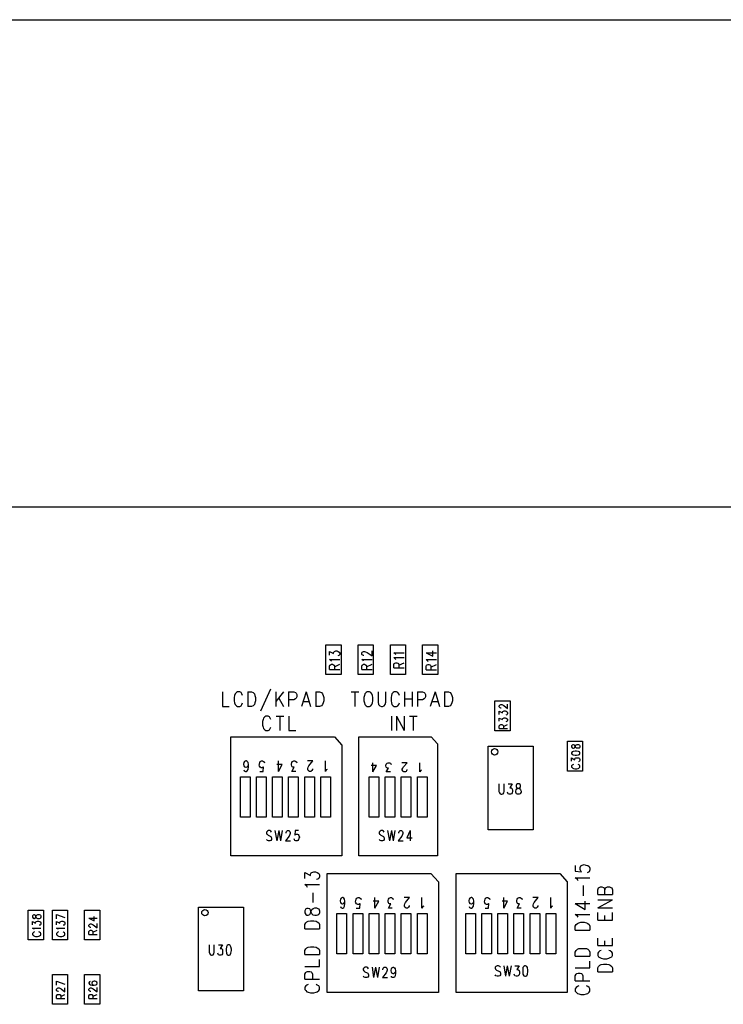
# Model space of a CAD drawing. Extents: x 11.9 to 28.1, y 10.8 to 21.2.
# Tile 11 of 23: x 16.7 to 18.9, y 18.1 to 21.2. Entities that reach past the tile are written whole.
import ezdxf

# ---------------------------------------------------------------- set-up
doc = ezdxf.new("R2010")
doc.units = 0
doc.header["$MEASUREMENT"] = 0
doc.layers.add('LAYNR1', color=2, linetype='Continuous')

msp = doc.modelspace()

# ---------------------------------------------------------------- linework, layer by layer
at = {"layer": 'LAYNR1', "color": 7}
for points in [[(11.882, 21.199), (28.082, 21.199)], [(14.572, 19.685), (24.922, 19.685)], [(17.709, 19.223), (17.709, 19.235), (17.721, 19.229)], [(17.721, 19.229), (17.721, 19.232), (17.723, 19.234), (17.724, 19.235), (17.729, 19.237), (17.732, 19.237), (17.736, 19.235), (17.739, 19.233), (17.741, 19.23), (17.741, 19.226), (17.739, 19.223), (17.738, 19.222), (17.735, 19.221)], [(17.816, 19.222), (17.815, 19.222), (17.812, 19.223), (17.81, 19.224), (17.809, 19.226), (17.809, 19.231), (17.81, 19.233), (17.812, 19.234), (17.815, 19.235), (17.818, 19.235), (17.821, 19.234), (17.826, 19.232), (17.841, 19.221), (17.841, 19.237)], [(17.915, 19.226), (17.913, 19.228), (17.909, 19.231), (17.941, 19.231)], [(18.009, 19.231), (18.03, 19.22), (18.03, 19.237)], [(18.009, 19.231), (18.041, 19.231)], [(17.715, 19.205), (17.713, 19.207), (17.709, 19.21), (17.741, 19.21)], [(17.709, 19.179), (17.709, 19.189), (17.71, 19.192), (17.712, 19.193), (17.715, 19.195), (17.718, 19.195), (17.721, 19.193), (17.723, 19.192), (17.724, 19.189), (17.724, 19.179)], [(17.724, 19.187), (17.741, 19.195)], [(17.815, 19.205), (17.813, 19.207), (17.809, 19.21), (17.841, 19.21)], [(17.809, 19.179), (17.809, 19.189), (17.81, 19.192), (17.812, 19.193), (17.815, 19.195), (17.818, 19.195), (17.821, 19.193), (17.823, 19.192), (17.824, 19.189), (17.824, 19.179)], [(17.824, 19.187), (17.841, 19.195)], [(17.915, 19.21), (17.913, 19.212), (17.909, 19.216), (17.941, 19.216)], [(17.909, 19.184), (17.909, 19.194), (17.91, 19.197)], [(17.91, 19.197), (17.912, 19.199), (17.915, 19.2), (17.918, 19.2), (17.921, 19.199), (17.923, 19.197)], [(17.923, 19.197), (17.924, 19.194), (17.924, 19.184)], [(17.924, 19.192), (17.941, 19.2)], [(18.015, 19.204), (18.013, 19.206), (18.009, 19.21), (18.041, 19.21)], [(18.009, 19.178), (18.009, 19.188), (18.01, 19.192), (18.012, 19.193), (18.015, 19.194), (18.018, 19.194), (18.021, 19.193), (18.023, 19.192), (18.024, 19.188), (18.024, 19.178)], [(18.024, 19.186), (18.041, 19.194)], [(17.709, 19.179), (17.741, 19.179)], [(17.809, 19.179), (17.841, 19.179)], [(17.909, 19.184), (17.941, 19.184)], [(18.009, 19.178), (18.041, 19.178)], [(17.376, 19.109), (17.376, 19.064)], [(17.439, 19.098), (17.437, 19.103), (17.434, 19.107), (17.43, 19.109), (17.423, 19.109), (17.42, 19.107), (17.416, 19.103), (17.414, 19.098)], [(17.455, 19.109), (17.455, 19.064)], [(17.455, 19.109), (17.467, 19.109), (17.472, 19.107), (17.476, 19.103), (17.477, 19.098)], [(17.526, 19.118), (17.495, 19.049)], [(17.542, 19.109), (17.542, 19.064)], [(17.566, 19.109), (17.542, 19.079)], [(17.582, 19.109), (17.582, 19.064)], [(17.582, 19.109), (17.598, 19.109), (17.603, 19.107), (17.605, 19.105), (17.607, 19.101), (17.607, 19.094), (17.605, 19.09), (17.603, 19.088), (17.598, 19.085), (17.582, 19.085)], [(17.636, 19.109), (17.622, 19.064)], [(17.636, 19.109), (17.65, 19.064)], [(17.666, 19.109), (17.666, 19.064)], [(17.666, 19.109), (17.678, 19.109), (17.684, 19.107), (17.687, 19.103), (17.689, 19.098)], [(17.776, 19.109), (17.8, 19.109)], [(17.788, 19.109), (17.788, 19.064)], [(17.826, 19.109), (17.823, 19.107), (17.819, 19.103), (17.818, 19.098)], [(17.842, 19.098), (17.84, 19.103), (17.837, 19.107), (17.833, 19.109), (17.826, 19.109)], [(17.86, 19.109), (17.86, 19.077), (17.861, 19.07), (17.865, 19.066), (17.87, 19.064)], [(17.874, 19.064), (17.879, 19.066), (17.882, 19.07), (17.884, 19.077), (17.884, 19.109)], [(17.926, 19.098), (17.924, 19.103), (17.921, 19.107), (17.917, 19.109), (17.91, 19.109), (17.907, 19.107), (17.903, 19.103), (17.902, 19.098)], [(17.942, 19.109), (17.942, 19.064)], [(17.966, 19.109), (17.966, 19.064)], [(17.982, 19.109), (17.982, 19.064)], [(17.982, 19.109), (17.998, 19.109), (18.003, 19.107), (18.005, 19.105), (18.007, 19.101), (18.007, 19.094), (18.005, 19.09), (18.003, 19.088), (17.998, 19.085), (17.982, 19.085)], [(18.037, 19.109), (18.022, 19.064)], [(18.037, 19.109), (18.051, 19.064)], [(18.066, 19.109), (18.066, 19.064)], [(18.066, 19.109), (18.079, 19.109), (18.084, 19.107), (18.087, 19.103), (18.089, 19.098)], [(17.414, 19.098), (17.413, 19.092), (17.413, 19.081)], [(17.413, 19.081), (17.414, 19.075), (17.416, 19.07), (17.42, 19.066), (17.423, 19.064)], [(17.43, 19.064), (17.434, 19.066), (17.437, 19.07), (17.439, 19.075)], [(17.479, 19.081), (17.477, 19.075), (17.476, 19.07), (17.472, 19.066), (17.467, 19.064)], [(17.477, 19.098), (17.479, 19.092), (17.479, 19.081)], [(17.551, 19.09), (17.566, 19.064)], [(17.628, 19.079), (17.645, 19.079)], [(17.691, 19.081), (17.689, 19.075), (17.687, 19.07), (17.684, 19.066), (17.678, 19.064)], [(17.689, 19.098), (17.691, 19.092), (17.691, 19.081)], [(17.818, 19.098), (17.816, 19.092), (17.816, 19.081)], [(17.816, 19.081), (17.818, 19.075), (17.819, 19.07), (17.823, 19.066), (17.826, 19.064)], [(17.833, 19.064), (17.837, 19.066), (17.84, 19.07), (17.842, 19.075), (17.844, 19.081)], [(17.844, 19.081), (17.844, 19.092), (17.842, 19.098)], [(17.902, 19.098), (17.9, 19.092), (17.9, 19.081)], [(17.9, 19.081), (17.902, 19.075), (17.903, 19.07), (17.907, 19.066), (17.91, 19.064)], [(17.917, 19.064), (17.921, 19.066), (17.924, 19.07), (17.926, 19.075)], [(17.942, 19.088), (17.966, 19.088)], [(18.028, 19.079), (18.045, 19.079)], [(18.091, 19.081), (18.089, 19.075), (18.087, 19.07), (18.084, 19.066), (18.079, 19.064)], [(18.089, 19.098), (18.091, 19.092), (18.091, 19.081)], [(18.244, 19.07), (18.246, 19.069), (18.25, 19.067), (18.262, 19.058), (18.262, 19.071)], [(17.376, 19.064), (17.397, 19.064)], [(17.423, 19.064), (17.43, 19.064)], [(17.467, 19.064), (17.455, 19.064)], [(17.678, 19.064), (17.666, 19.064)], [(17.826, 19.064), (17.833, 19.064)], [(17.87, 19.064), (17.874, 19.064)], [(17.91, 19.064), (17.917, 19.064)], [(18.079, 19.064), (18.066, 19.064)], [(18.239, 19.06), (18.238, 19.061), (18.236, 19.063), (18.236, 19.066), (18.238, 19.068), (18.239, 19.069), (18.241, 19.07)], [(18.236, 19.039), (18.236, 19.049), (18.246, 19.044), (18.246, 19.046), (18.247, 19.048), (18.249, 19.049), (18.252, 19.05)], [(18.242, 19.059), (18.241, 19.059), (18.239, 19.06)], [(18.241, 19.07), (18.244, 19.07)], [(18.252, 19.05), (18.255, 19.05)], [(18.255, 19.05), (18.258, 19.049), (18.261, 19.047), (18.262, 19.044), (18.262, 19.042), (18.261, 19.039), (18.26, 19.038), (18.257, 19.037)], [(17.503, 19.023), (17.501, 19.017), (17.501, 19.006)], [(17.527, 19.023), (17.525, 19.028), (17.522, 19.032), (17.518, 19.034), (17.511, 19.034), (17.508, 19.032), (17.504, 19.028), (17.503, 19.023)], [(17.543, 19.034), (17.567, 19.034)], [(17.555, 19.034), (17.555, 18.989)], [(17.583, 19.034), (17.583, 18.989)], [(17.901, 19.034), (17.901, 18.989)], [(17.917, 19.034), (17.917, 18.989)], [(17.917, 19.034), (17.941, 18.989)], [(17.941, 19.034), (17.941, 18.989)], [(17.957, 19.034), (17.981, 19.034)], [(17.969, 19.034), (17.969, 18.989)], [(18.236, 19.018), (18.236, 19.028), (18.246, 19.023), (18.246, 19.025), (18.247, 19.027), (18.249, 19.028), (18.252, 19.029), (18.255, 19.029), (18.258, 19.028), (18.261, 19.026), (18.262, 19.024), (18.262, 19.021), (18.261, 19.018), (18.26, 19.017), (18.257, 19.016)], [(17.501, 19.006), (17.503, 19), (17.504, 18.995), (17.508, 18.991), (17.511, 18.989)], [(17.511, 18.989), (17.518, 18.989)], [(17.518, 18.989), (17.522, 18.991), (17.525, 18.995), (17.527, 19)], [(17.583, 18.989), (17.604, 18.989)], [(18.236, 18.995), (18.236, 19.004), (18.238, 19.006), (18.239, 19.007), (18.241, 19.008), (18.244, 19.008), (18.246, 19.007), (18.247, 19.006), (18.249, 19.004), (18.249, 18.995)], [(18.236, 18.995), (18.262, 18.995)], [(18.249, 19.002), (18.262, 19.008)], [(17.402, 18.6), (17.402, 18.97)], [(17.402, 18.97), (17.724, 18.97)], [(17.724, 18.97), (17.747, 18.944)], [(17.8, 18.6), (17.8, 18.97)], [(17.8, 18.97), (18.025, 18.97)], [(18.025, 18.97), (18.044, 18.948)], [(18.044, 18.948), (18.044, 18.6)], [(17.747, 18.944), (17.747, 18.6)], [(18.202, 18.94), (18.342, 18.94)], [(18.202, 18.68), (18.202, 18.94)], [(18.342, 18.94), (18.342, 18.68)], [(18.487, 18.92), (18.486, 18.923), (18.482, 18.924), (18.476, 18.925), (18.472, 18.925), (18.466, 18.924), (18.463, 18.923), (18.461, 18.92)], [(18.461, 18.918), (18.463, 18.915), (18.466, 18.914), (18.472, 18.913), (18.476, 18.913), (18.482, 18.914), (18.486, 18.915), (18.487, 18.918), (18.487, 18.92)], [(18.461, 18.92), (18.461, 18.918)], [(17.449, 18.895), (17.445, 18.893), (17.443, 18.89), (17.442, 18.885), (17.442, 18.884), (17.443, 18.879), (17.445, 18.876)], [(17.45, 18.895), (17.449, 18.895)], [(17.457, 18.876), (17.457, 18.884), (17.456, 18.89), (17.453, 18.893), (17.45, 18.895)], [(17.49, 18.882), (17.491, 18.885), (17.492, 18.89), (17.494, 18.893), (17.498, 18.895)], [(17.498, 18.895), (17.501, 18.895)], [(17.501, 18.895), (17.504, 18.893), (17.506, 18.892), (17.507, 18.889)], [(17.55, 18.862), (17.55, 18.895)], [(17.591, 18.882), (17.591, 18.885), (17.592, 18.89), (17.594, 18.893), (17.598, 18.895)], [(17.598, 18.895), (17.601, 18.895)], [(17.601, 18.895), (17.604, 18.893), (17.606, 18.892), (17.607, 18.889)], [(17.657, 18.895), (17.641, 18.895)], [(17.644, 18.864), (17.643, 18.865), (17.642, 18.868), (17.642, 18.871), (17.643, 18.875), (17.645, 18.879), (17.657, 18.895)], [(17.702, 18.868), (17.699, 18.867), (17.696, 18.862), (17.696, 18.895)], [(17.844, 18.861), (17.844, 18.889)], [(17.884, 18.879), (17.884, 18.881), (17.885, 18.885), (17.888, 18.888), (17.891, 18.889)], [(17.891, 18.889), (17.895, 18.889)], [(17.895, 18.889), (17.898, 18.888), (17.899, 18.887), (17.9, 18.884)], [(17.95, 18.889), (17.934, 18.889)], [(17.949, 18.868), (17.949, 18.867), (17.948, 18.864), (17.947, 18.862), (17.945, 18.861), (17.94, 18.861), (17.938, 18.862), (17.937, 18.864), (17.935, 18.867), (17.935, 18.869), (17.937, 18.872), (17.939, 18.876), (17.95, 18.889)], [(17.995, 18.867), (17.993, 18.865), (17.99, 18.861), (17.99, 18.889)], [(18.461, 18.894), (18.461, 18.904), (18.471, 18.898), (18.471, 18.901), (18.472, 18.903), (18.474, 18.904), (18.477, 18.904), (18.48, 18.904), (18.483, 18.904), (18.486, 18.902), (18.487, 18.899), (18.487, 18.896), (18.486, 18.894), (18.485, 18.893), (18.482, 18.892)], [(17.443, 18.867), (17.444, 18.864)], [(17.444, 18.864), (17.448, 18.862), (17.45, 18.862), (17.453, 18.864)], [(17.445, 18.876), (17.449, 18.875), (17.45, 18.875), (17.453, 18.876)], [(17.453, 18.876), (17.456, 18.879), (17.457, 18.884)], [(17.453, 18.864), (17.456, 18.868), (17.457, 18.876)], [(17.504, 18.876), (17.503, 18.875), (17.5, 18.873), (17.497, 18.873), (17.493, 18.875), (17.491, 18.878), (17.49, 18.882)], [(17.492, 18.862), (17.503, 18.862), (17.504, 18.876)], [(17.55, 18.862), (17.562, 18.884), (17.545, 18.884)], [(17.593, 18.876), (17.592, 18.878), (17.591, 18.882)], [(17.604, 18.862), (17.592, 18.862), (17.599, 18.875), (17.595, 18.875), (17.593, 18.876)], [(17.653, 18.864), (17.651, 18.862), (17.647, 18.862), (17.644, 18.864)], [(17.656, 18.87), (17.656, 18.868), (17.654, 18.865), (17.653, 18.864)], [(17.844, 18.861), (17.855, 18.88), (17.838, 18.88)], [(17.898, 18.861), (17.885, 18.861), (17.892, 18.872), (17.889, 18.872), (17.887, 18.873), (17.885, 18.875), (17.884, 18.879)], [(18.467, 18.884), (18.465, 18.883), (18.463, 18.881), (18.461, 18.879), (18.461, 18.875), (18.463, 18.874), (18.465, 18.872), (18.467, 18.871), (18.471, 18.87)], [(18.471, 18.87), (18.477, 18.87)], [(18.477, 18.87), (18.481, 18.871), (18.483, 18.872), (18.486, 18.874), (18.487, 18.875), (18.487, 18.879), (18.486, 18.881), (18.483, 18.883), (18.481, 18.884)], [(17.432, 18.72), (17.432, 18.845)], [(17.432, 18.845), (17.462, 18.845)], [(17.462, 18.845), (17.462, 18.72)], [(17.482, 18.72), (17.482, 18.845)], [(17.482, 18.845), (17.512, 18.845)], [(17.512, 18.845), (17.512, 18.72)], [(17.532, 18.72), (17.532, 18.845)], [(17.532, 18.845), (17.562, 18.845)], [(17.562, 18.845), (17.562, 18.72)], [(17.582, 18.72), (17.582, 18.845)], [(17.582, 18.845), (17.612, 18.845)], [(17.612, 18.845), (17.612, 18.72)], [(17.632, 18.72), (17.632, 18.845)], [(17.632, 18.845), (17.662, 18.845)], [(17.662, 18.845), (17.662, 18.72)], [(17.682, 18.72), (17.682, 18.845)], [(17.682, 18.845), (17.712, 18.845)], [(17.712, 18.845), (17.712, 18.72)], [(17.832, 18.72), (17.832, 18.845)], [(17.832, 18.845), (17.862, 18.845)], [(17.862, 18.845), (17.862, 18.72)], [(17.882, 18.72), (17.882, 18.845)], [(17.882, 18.845), (17.912, 18.845)], [(17.912, 18.845), (17.912, 18.72)], [(17.932, 18.72), (17.932, 18.845)], [(17.932, 18.845), (17.962, 18.845)], [(17.962, 18.845), (17.962, 18.72)], [(17.982, 18.72), (17.982, 18.845)], [(17.982, 18.845), (18.012, 18.845)], [(18.012, 18.845), (18.012, 18.72)], [(18.235, 18.823), (18.235, 18.8), (18.237, 18.795), (18.239, 18.792), (18.242, 18.791), (18.244, 18.791), (18.248, 18.792), (18.25, 18.795), (18.251, 18.8), (18.251, 18.823)], [(18.264, 18.823), (18.276, 18.823), (18.269, 18.811), (18.273, 18.811), (18.275, 18.809), (18.276, 18.808), (18.277, 18.803), (18.277, 18.8), (18.276, 18.795), (18.274, 18.792), (18.271, 18.791), (18.267, 18.791), (18.264, 18.792), (18.263, 18.794), (18.262, 18.797)], [(17.462, 18.72), (17.432, 18.72)], [(17.512, 18.72), (17.482, 18.72)], [(17.562, 18.72), (17.532, 18.72)], [(17.612, 18.72), (17.582, 18.72)], [(17.662, 18.72), (17.632, 18.72)], [(17.712, 18.72), (17.682, 18.72)], [(17.862, 18.72), (17.832, 18.72)], [(17.912, 18.72), (17.882, 18.72)], [(17.962, 18.72), (17.932, 18.72)], [(18.012, 18.72), (17.982, 18.72)], [(17.529, 18.673), (17.527, 18.676), (17.524, 18.678), (17.519, 18.678), (17.516, 18.676), (17.513, 18.673), (17.513, 18.67), (17.514, 18.667), (17.516, 18.666), (17.518, 18.664), (17.525, 18.661), (17.527, 18.66), (17.528, 18.658), (17.529, 18.655), (17.529, 18.65), (17.527, 18.647), (17.524, 18.646), (17.519, 18.646), (17.516, 18.647), (17.513, 18.65)], [(17.539, 18.678), (17.545, 18.646)], [(17.551, 18.678), (17.545, 18.646)], [(17.551, 18.678), (17.557, 18.646)], [(17.562, 18.678), (17.557, 18.646)], [(17.574, 18.67), (17.574, 18.672), (17.575, 18.675), (17.576, 18.676), (17.578, 18.678), (17.583, 18.678), (17.585, 18.676), (17.586, 18.675), (17.587, 18.672), (17.587, 18.669), (17.586, 18.666), (17.584, 18.661), (17.572, 18.646), (17.588, 18.646)], [(17.613, 18.678), (17.602, 18.678), (17.601, 18.664), (17.602, 18.666), (17.605, 18.667), (17.609, 18.667), (17.612, 18.666), (17.614, 18.663), (17.616, 18.658), (17.614, 18.655), (17.613, 18.65), (17.611, 18.647), (17.608, 18.646), (17.604, 18.646), (17.601, 18.647), (17.6, 18.649), (17.599, 18.652)], [(17.879, 18.673), (17.877, 18.676), (17.874, 18.678), (17.869, 18.678), (17.866, 18.676), (17.863, 18.673), (17.863, 18.67), (17.864, 18.667), (17.866, 18.666), (17.868, 18.664), (17.875, 18.661), (17.877, 18.66), (17.878, 18.658), (17.879, 18.655), (17.879, 18.65), (17.877, 18.647), (17.874, 18.646), (17.869, 18.646), (17.866, 18.647), (17.863, 18.65)], [(17.889, 18.678), (17.895, 18.646)], [(17.901, 18.678), (17.895, 18.646)], [(17.901, 18.678), (17.907, 18.646)], [(17.912, 18.678), (17.907, 18.646)], [(17.924, 18.67), (17.924, 18.672), (17.925, 18.675), (17.926, 18.676), (17.928, 18.678), (17.933, 18.678), (17.935, 18.676), (17.936, 18.675), (17.937, 18.672), (17.937, 18.669), (17.936, 18.666), (17.934, 18.661), (17.922, 18.646), (17.938, 18.646)], [(17.96, 18.678), (17.949, 18.656), (17.966, 18.656)], [(17.96, 18.678), (17.96, 18.646)], [(18.342, 18.68), (18.202, 18.68)], [(17.747, 18.6), (17.402, 18.6)], [(18.044, 18.6), (17.8, 18.6)], [(17.654, 18.548), (17.66, 18.55)], [(17.66, 18.55), (17.665, 18.55)], [(17.665, 18.55), (17.671, 18.548)], [(18.472, 18.57), (18.472, 18.552)], [(18.472, 18.552), (18.492, 18.55)], [(18.488, 18.563), (18.49, 18.568)], [(18.488, 18.557), (18.488, 18.563)], [(18.49, 18.552), (18.488, 18.557)], [(18.49, 18.568), (18.494, 18.571)], [(18.492, 18.55), (18.49, 18.552)], [(18.494, 18.571), (18.5, 18.573)], [(18.5, 18.573), (18.505, 18.571)], [(18.505, 18.571), (18.511, 18.57)], [(18.511, 18.57), (18.516, 18.566)], [(18.516, 18.55), (18.513, 18.549)], [(18.516, 18.566), (18.518, 18.561)], [(18.518, 18.556), (18.516, 18.55)], [(18.518, 18.561), (18.518, 18.556)], [(17.632, 18.529), (17.632, 18.548)], [(17.632, 18.548), (17.65, 18.538)], [(17.65, 18.543), (17.652, 18.547)], [(17.65, 18.538), (17.65, 18.543)], [(17.652, 18.547), (17.654, 18.548)], [(17.673, 18.527), (17.669, 18.526)], [(17.671, 18.548), (17.676, 18.545)], [(17.676, 18.529), (17.673, 18.527)], [(17.676, 18.545), (17.678, 18.54)], [(17.678, 18.534), (17.676, 18.529)], [(17.678, 18.54), (17.678, 18.534)], [(17.702, 18.175), (17.702, 18.545)], [(17.702, 18.545), (18.024, 18.545)], [(18.024, 18.545), (18.047, 18.519)], [(18.102, 18.175), (18.102, 18.545)], [(18.102, 18.545), (18.424, 18.545)], [(18.424, 18.545), (18.447, 18.519)], [(18.479, 18.526), (18.472, 18.531)], [(18.472, 18.531), (18.518, 18.531)], [(18.481, 18.522), (18.479, 18.526)], [(18.513, 18.549), (18.509, 18.547)], [(17.639, 18.505), (17.632, 18.51)], [(17.632, 18.51), (17.678, 18.51)], [(17.641, 18.501), (17.639, 18.505)], [(18.047, 18.519), (18.047, 18.175)], [(18.447, 18.519), (18.447, 18.175)], [(18.498, 18.475), (18.498, 18.507)], [(18.542, 18.494), (18.545, 18.5)], [(18.542, 18.479), (18.542, 18.494)], [(18.545, 18.5), (18.547, 18.501)], [(18.547, 18.501), (18.551, 18.503)], [(18.551, 18.503), (18.555, 18.503)], [(18.555, 18.503), (18.56, 18.501)], [(18.56, 18.501), (18.562, 18.5)], [(18.562, 18.5), (18.564, 18.494)], [(18.564, 18.494), (18.566, 18.5)], [(18.564, 18.479), (18.564, 18.494)], [(18.566, 18.5), (18.568, 18.501)], [(18.568, 18.501), (18.573, 18.503)], [(18.573, 18.503), (18.579, 18.503)], [(18.579, 18.503), (18.583, 18.501)], [(18.583, 18.501), (18.586, 18.5)], [(18.586, 18.5), (18.588, 18.494)], [(18.588, 18.494), (18.588, 18.479)], [(17.658, 18.454), (17.658, 18.485)], [(17.749, 18.47), (17.745, 18.468), (17.743, 18.465), (17.742, 18.461), (17.742, 18.459), (17.743, 18.454), (17.745, 18.451)], [(17.75, 18.47), (17.749, 18.47)], [(17.757, 18.451), (17.757, 18.459), (17.756, 18.465), (17.753, 18.468), (17.75, 18.47)], [(17.753, 18.451), (17.756, 18.454), (17.757, 18.459)], [(17.79, 18.457), (17.791, 18.461), (17.792, 18.465), (17.794, 18.468), (17.798, 18.47)], [(17.798, 18.47), (17.801, 18.47)], [(17.801, 18.47), (17.804, 18.468), (17.806, 18.467), (17.807, 18.464)], [(17.85, 18.437), (17.862, 18.459), (17.845, 18.459)], [(17.85, 18.437), (17.85, 18.47)], [(17.891, 18.457), (17.891, 18.461), (17.892, 18.465), (17.894, 18.468), (17.898, 18.47)], [(17.898, 18.47), (17.901, 18.47)], [(17.901, 18.47), (17.904, 18.468), (17.906, 18.467), (17.907, 18.464)], [(17.957, 18.47), (17.941, 18.47)], [(17.944, 18.439), (17.943, 18.44), (17.942, 18.443), (17.942, 18.446), (17.943, 18.45), (17.945, 18.454), (17.957, 18.47)], [(18.002, 18.443), (17.999, 18.442), (17.996, 18.437), (17.996, 18.47)], [(18.149, 18.47), (18.145, 18.468), (18.143, 18.465), (18.142, 18.461), (18.142, 18.459), (18.143, 18.454), (18.145, 18.451)], [(18.15, 18.47), (18.149, 18.47)], [(18.157, 18.451), (18.157, 18.459), (18.156, 18.465), (18.153, 18.468), (18.15, 18.47)], [(18.153, 18.451), (18.156, 18.454), (18.157, 18.459)], [(18.19, 18.457), (18.191, 18.461), (18.192, 18.465), (18.194, 18.468), (18.198, 18.47)], [(18.198, 18.47), (18.201, 18.47)], [(18.201, 18.47), (18.204, 18.468), (18.206, 18.467), (18.207, 18.464)], [(18.25, 18.437), (18.262, 18.459), (18.245, 18.459)], [(18.25, 18.437), (18.25, 18.47)], [(18.291, 18.457), (18.291, 18.461), (18.292, 18.465), (18.294, 18.468), (18.298, 18.47)], [(18.298, 18.47), (18.301, 18.47)], [(18.301, 18.47), (18.304, 18.468), (18.306, 18.467), (18.307, 18.464)], [(18.357, 18.47), (18.341, 18.47)], [(18.344, 18.439), (18.343, 18.44), (18.342, 18.443), (18.342, 18.446), (18.343, 18.45), (18.345, 18.454), (18.357, 18.47)], [(18.402, 18.443), (18.399, 18.442), (18.396, 18.437), (18.396, 18.47)], [(18.503, 18.433), (18.503, 18.459)], [(18.542, 18.479), (18.588, 18.479)], [(18.542, 18.438), (18.588, 18.463)], [(18.542, 18.463), (18.588, 18.463)], [(17.302, 18.44), (17.442, 18.44)], [(17.302, 18.18), (17.302, 18.44)], [(17.442, 18.44), (17.442, 18.18)], [(17.635, 18.435), (17.632, 18.429)], [(17.632, 18.429), (17.632, 18.422)], [(17.639, 18.436), (17.635, 18.435)], [(17.643, 18.436), (17.639, 18.436)], [(17.648, 18.435), (17.643, 18.436)], [(17.65, 18.431), (17.648, 18.435)], [(17.652, 18.424), (17.65, 18.431)], [(17.65, 18.421), (17.652, 18.428)], [(17.652, 18.428), (17.654, 18.433)], [(17.654, 18.433), (17.658, 18.436)], [(17.658, 18.436), (17.663, 18.438)], [(17.663, 18.438), (17.669, 18.438)], [(17.669, 18.438), (17.673, 18.436)], [(17.673, 18.436), (17.676, 18.435)], [(17.676, 18.435), (17.678, 18.429)], [(17.678, 18.429), (17.678, 18.422)], [(17.743, 18.442), (17.744, 18.439)], [(17.744, 18.439), (17.748, 18.437), (17.75, 18.437), (17.753, 18.439)], [(17.745, 18.451), (17.749, 18.45), (17.75, 18.45), (17.753, 18.451)], [(17.753, 18.439), (17.756, 18.443), (17.757, 18.451)], [(17.804, 18.451), (17.803, 18.45), (17.8, 18.448), (17.797, 18.448), (17.793, 18.45), (17.791, 18.453), (17.79, 18.457)], [(17.792, 18.437), (17.803, 18.437), (17.804, 18.451)], [(17.893, 18.451), (17.892, 18.453), (17.891, 18.457)], [(17.904, 18.437), (17.892, 18.437), (17.899, 18.45), (17.895, 18.45), (17.893, 18.451)], [(17.953, 18.439), (17.951, 18.437), (17.947, 18.437), (17.944, 18.439)], [(17.956, 18.445), (17.956, 18.443), (17.954, 18.44), (17.953, 18.439)], [(18.143, 18.442), (18.144, 18.439)], [(18.144, 18.439), (18.148, 18.437), (18.15, 18.437), (18.153, 18.439)], [(18.145, 18.451), (18.149, 18.45), (18.15, 18.45), (18.153, 18.451)], [(18.153, 18.439), (18.156, 18.443), (18.157, 18.451)], [(18.204, 18.451), (18.203, 18.45), (18.2, 18.448), (18.197, 18.448), (18.193, 18.45), (18.191, 18.453), (18.19, 18.457)], [(18.192, 18.437), (18.203, 18.437), (18.204, 18.451)], [(18.293, 18.451), (18.292, 18.453), (18.291, 18.457)], [(18.304, 18.437), (18.292, 18.437), (18.299, 18.45), (18.295, 18.45), (18.293, 18.451)], [(18.353, 18.439), (18.351, 18.437), (18.347, 18.437), (18.344, 18.439)], [(18.356, 18.445), (18.356, 18.443), (18.354, 18.44), (18.353, 18.439)], [(18.472, 18.451), (18.503, 18.433)], [(18.472, 18.451), (18.518, 18.451)], [(18.542, 18.438), (18.588, 18.438)], [(16.786, 18.409), (16.788, 18.406), (16.79, 18.405), (16.792, 18.405), (16.795, 18.406), (16.796, 18.408), (16.797, 18.412), (16.799, 18.414), (16.801, 18.416), (16.803, 18.417), (16.807, 18.417), (16.81, 18.416), (16.811, 18.415), (16.812, 18.413), (16.812, 18.409), (16.811, 18.406), (16.81, 18.405), (16.807, 18.404), (16.803, 18.404), (16.801, 18.405), (16.799, 18.407), (16.797, 18.41)], [(16.797, 18.41), (16.796, 18.414), (16.795, 18.415), (16.792, 18.416), (16.79, 18.416), (16.788, 18.415), (16.786, 18.413), (16.786, 18.409)], [(16.861, 18.417), (16.887, 18.408)], [(16.861, 18.404), (16.861, 18.417)], [(16.961, 18.406), (16.978, 18.397), (16.978, 18.411)], [(16.961, 18.406), (16.987, 18.406)], [(17.632, 18.422), (17.635, 18.417)], [(17.635, 18.417), (17.639, 18.415)], [(17.639, 18.415), (17.643, 18.415)], [(17.643, 18.415), (17.648, 18.417)], [(17.643, 18.396), (17.65, 18.398)], [(17.648, 18.417), (17.65, 18.421)], [(17.65, 18.398), (17.66, 18.398)], [(17.654, 18.419), (17.652, 18.424)], [(17.658, 18.415), (17.654, 18.419)], [(17.663, 18.414), (17.658, 18.415)], [(17.66, 18.398), (17.667, 18.396)], [(17.669, 18.414), (17.663, 18.414)], [(17.673, 18.415), (17.669, 18.414)], [(17.676, 18.417), (17.673, 18.415)], [(17.678, 18.422), (17.676, 18.417)], [(17.732, 18.295), (17.732, 18.42)], [(17.732, 18.42), (17.762, 18.42)], [(17.762, 18.42), (17.762, 18.295)], [(17.782, 18.295), (17.782, 18.42)], [(17.782, 18.42), (17.812, 18.42)], [(17.812, 18.42), (17.812, 18.295)], [(17.832, 18.295), (17.832, 18.42)], [(17.832, 18.42), (17.862, 18.42)], [(17.862, 18.42), (17.862, 18.295)], [(17.882, 18.295), (17.882, 18.42)], [(17.882, 18.42), (17.912, 18.42)], [(17.912, 18.42), (17.912, 18.295)], [(17.932, 18.295), (17.932, 18.42)], [(17.932, 18.42), (17.962, 18.42)], [(17.962, 18.42), (17.962, 18.295)], [(17.982, 18.295), (17.982, 18.42)], [(17.982, 18.42), (18.012, 18.42)], [(18.012, 18.42), (18.012, 18.295)], [(18.132, 18.295), (18.132, 18.42)], [(18.132, 18.42), (18.162, 18.42)], [(18.162, 18.42), (18.162, 18.295)], [(18.182, 18.295), (18.182, 18.42)], [(18.182, 18.42), (18.212, 18.42)], [(18.212, 18.42), (18.212, 18.295)], [(18.232, 18.295), (18.232, 18.42)], [(18.232, 18.42), (18.262, 18.42)], [(18.262, 18.42), (18.262, 18.295)], [(18.282, 18.295), (18.282, 18.42)], [(18.282, 18.42), (18.312, 18.42)], [(18.312, 18.42), (18.312, 18.295)], [(18.332, 18.295), (18.332, 18.42)], [(18.332, 18.42), (18.362, 18.42)], [(18.362, 18.42), (18.362, 18.295)], [(18.382, 18.295), (18.382, 18.42)], [(18.382, 18.42), (18.412, 18.42)], [(18.412, 18.42), (18.412, 18.295)], [(18.479, 18.412), (18.472, 18.417)], [(18.472, 18.417), (18.518, 18.417)], [(18.481, 18.409), (18.479, 18.412)], [(18.542, 18.4), (18.542, 18.423)], [(18.542, 18.4), (18.588, 18.4)], [(18.564, 18.4), (18.564, 18.414)], [(18.588, 18.4), (18.588, 18.423)], [(16.786, 18.385), (16.786, 18.395), (16.796, 18.39)], [(16.791, 18.371), (16.79, 18.373), (16.786, 18.375), (16.812, 18.375)], [(16.796, 18.39), (16.796, 18.393), (16.797, 18.394), (16.799, 18.395), (16.802, 18.396), (16.805, 18.396), (16.808, 18.395), (16.811, 18.394), (16.812, 18.391), (16.812, 18.388), (16.811, 18.385), (16.81, 18.384), (16.807, 18.384)], [(16.861, 18.385), (16.861, 18.395), (16.871, 18.39)], [(16.866, 18.371), (16.865, 18.373), (16.861, 18.375), (16.887, 18.375)], [(16.871, 18.39), (16.871, 18.393), (16.872, 18.394), (16.874, 18.395), (16.877, 18.396), (16.88, 18.396), (16.883, 18.395), (16.886, 18.394), (16.887, 18.391), (16.887, 18.388), (16.886, 18.385), (16.885, 18.384), (16.882, 18.384)], [(16.967, 18.377), (16.966, 18.377), (16.964, 18.378), (16.963, 18.379), (16.961, 18.381), (16.961, 18.384), (16.963, 18.386), (16.964, 18.387), (16.966, 18.388), (16.969, 18.388), (16.971, 18.387), (16.975, 18.385), (16.987, 18.376), (16.987, 18.389)], [(16.961, 18.355), (16.961, 18.364), (16.963, 18.366), (16.964, 18.367), (16.966, 18.368), (16.969, 18.368), (16.971, 18.367), (16.972, 18.366), (16.974, 18.364), (16.974, 18.355)], [(16.974, 18.362), (16.987, 18.368)], [(17.632, 18.386), (17.635, 18.391)], [(17.632, 18.373), (17.632, 18.386)], [(17.632, 18.373), (17.678, 18.373)], [(17.635, 18.391), (17.639, 18.394)], [(17.639, 18.394), (17.643, 18.396)], [(17.667, 18.396), (17.671, 18.394)], [(17.671, 18.394), (17.676, 18.391)], [(17.676, 18.391), (17.678, 18.386)], [(17.678, 18.386), (17.678, 18.373)], [(18.472, 18.381), (18.475, 18.386)], [(18.472, 18.368), (18.472, 18.381)], [(18.472, 18.368), (18.518, 18.368)], [(18.475, 18.386), (18.479, 18.389)], [(18.479, 18.389), (18.483, 18.391)], [(18.483, 18.391), (18.49, 18.393)], [(18.49, 18.393), (18.5, 18.393)], [(18.5, 18.393), (18.507, 18.391)], [(18.507, 18.391), (18.511, 18.389)], [(18.511, 18.389), (18.516, 18.386)], [(18.516, 18.386), (18.518, 18.381)], [(18.518, 18.381), (18.518, 18.368)], [(16.788, 18.36), (16.786, 18.358), (16.786, 18.354), (16.788, 18.353), (16.79, 18.351), (16.792, 18.35)], [(16.792, 18.363), (16.79, 18.362), (16.788, 18.36)], [(16.792, 18.35), (16.796, 18.349), (16.802, 18.349), (16.806, 18.35)], [(16.811, 18.36), (16.808, 18.362), (16.806, 18.363)], [(16.806, 18.35), (16.808, 18.351), (16.811, 18.353), (16.812, 18.354), (16.812, 18.358), (16.811, 18.36)], [(16.863, 18.36), (16.861, 18.358), (16.861, 18.354), (16.863, 18.353), (16.865, 18.351), (16.867, 18.35)], [(16.867, 18.363), (16.865, 18.362), (16.863, 18.36)], [(16.867, 18.35), (16.871, 18.349), (16.877, 18.349), (16.881, 18.35)], [(16.886, 18.36), (16.883, 18.362), (16.881, 18.363)], [(16.881, 18.35), (16.883, 18.351), (16.886, 18.353), (16.887, 18.354), (16.887, 18.358), (16.886, 18.36)], [(16.961, 18.355), (16.987, 18.355)], [(18.542, 18.321), (18.542, 18.344)], [(18.588, 18.321), (18.588, 18.344)], [(17.335, 18.323), (17.335, 18.3), (17.337, 18.295), (17.339, 18.292), (17.342, 18.291), (17.344, 18.291), (17.348, 18.292), (17.35, 18.295), (17.351, 18.3), (17.351, 18.323)], [(17.364, 18.323), (17.376, 18.323), (17.369, 18.311), (17.373, 18.311), (17.375, 18.309), (17.376, 18.308), (17.377, 18.303), (17.377, 18.3), (17.376, 18.295), (17.374, 18.292), (17.371, 18.291), (17.367, 18.291), (17.364, 18.292), (17.363, 18.294), (17.362, 18.297)], [(17.632, 18.305), (17.635, 18.31)], [(17.632, 18.293), (17.632, 18.305)], [(17.635, 18.31), (17.639, 18.314)], [(17.639, 18.314), (17.643, 18.316)], [(17.643, 18.316), (17.65, 18.317)], [(17.65, 18.317), (17.66, 18.317)], [(17.66, 18.317), (17.667, 18.316)], [(17.667, 18.316), (17.671, 18.314)], [(17.671, 18.314), (17.676, 18.31)], [(17.676, 18.31), (17.678, 18.305)], [(17.678, 18.305), (17.678, 18.293)], [(18.472, 18.3), (18.475, 18.305)], [(18.475, 18.305), (18.479, 18.309)], [(18.479, 18.309), (18.483, 18.311)], [(18.483, 18.311), (18.49, 18.312)], [(18.49, 18.312), (18.5, 18.312)], [(18.5, 18.312), (18.507, 18.311)], [(18.507, 18.311), (18.511, 18.309)], [(18.511, 18.309), (18.516, 18.305)], [(18.516, 18.305), (18.518, 18.3)], [(18.542, 18.321), (18.588, 18.321)], [(18.553, 18.305), (18.549, 18.304)], [(18.564, 18.321), (18.564, 18.335)], [(18.581, 18.304), (18.577, 18.305)], [(17.632, 18.293), (17.678, 18.293)], [(17.678, 18.256), (17.678, 18.277)], [(17.762, 18.295), (17.732, 18.295)], [(17.812, 18.295), (17.782, 18.295)], [(17.862, 18.295), (17.832, 18.295)], [(17.912, 18.295), (17.882, 18.295)], [(17.962, 18.295), (17.932, 18.295)], [(18.012, 18.295), (17.982, 18.295)], [(18.162, 18.295), (18.132, 18.295)], [(18.212, 18.295), (18.182, 18.295)], [(18.262, 18.295), (18.232, 18.295)], [(18.312, 18.295), (18.282, 18.295)], [(18.362, 18.295), (18.332, 18.295)], [(18.412, 18.295), (18.382, 18.295)], [(18.472, 18.288), (18.472, 18.3)], [(18.472, 18.288), (18.518, 18.288)], [(18.518, 18.3), (18.518, 18.288)], [(18.545, 18.3), (18.542, 18.297)], [(18.542, 18.297), (18.542, 18.29)], [(18.542, 18.29), (18.545, 18.286)], [(18.549, 18.304), (18.545, 18.3)], [(18.545, 18.286), (18.549, 18.283)], [(18.549, 18.283), (18.553, 18.281)], [(18.553, 18.281), (18.56, 18.279)], [(18.56, 18.279), (18.57, 18.279)], [(18.57, 18.279), (18.577, 18.281)], [(18.577, 18.281), (18.581, 18.283)], [(18.586, 18.3), (18.581, 18.304)], [(18.581, 18.283), (18.586, 18.286)], [(18.588, 18.297), (18.586, 18.3)], [(18.586, 18.286), (18.588, 18.29)], [(18.588, 18.29), (18.588, 18.297)], [(17.632, 18.256), (17.678, 18.256)], [(17.83, 18.248), (17.828, 18.251), (17.825, 18.253), (17.82, 18.253), (17.817, 18.251), (17.814, 18.248), (17.814, 18.245), (17.816, 18.242), (17.817, 18.241), (17.819, 18.239), (17.826, 18.236), (17.828, 18.235), (17.829, 18.233), (17.83, 18.23), (17.83, 18.225), (17.828, 18.222), (17.825, 18.221), (17.82, 18.221), (17.817, 18.222), (17.814, 18.225)], [(17.841, 18.253), (17.846, 18.221)], [(17.852, 18.253), (17.846, 18.221)], [(17.852, 18.253), (17.858, 18.221)], [(17.863, 18.253), (17.858, 18.221)], [(17.875, 18.245), (17.875, 18.247), (17.876, 18.25), (17.877, 18.251), (17.879, 18.253), (17.884, 18.253), (17.886, 18.251), (17.887, 18.25), (17.888, 18.247), (17.888, 18.244), (17.887, 18.241), (17.885, 18.236), (17.874, 18.221), (17.889, 18.221)], [(17.914, 18.242), (17.913, 18.238), (17.911, 18.235), (17.908, 18.233), (17.907, 18.233), (17.903, 18.235), (17.901, 18.238), (17.9, 18.242), (17.9, 18.244), (17.901, 18.248), (17.903, 18.251), (17.907, 18.253), (17.908, 18.253), (17.911, 18.251), (17.913, 18.248), (17.914, 18.242), (17.914, 18.235), (17.913, 18.227), (17.911, 18.222), (17.908, 18.221), (17.905, 18.221), (17.902, 18.222), (17.901, 18.225)], [(18.24, 18.253), (18.238, 18.256), (18.234, 18.258), (18.23, 18.258), (18.226, 18.256), (18.224, 18.253), (18.224, 18.25), (18.225, 18.247), (18.226, 18.246), (18.228, 18.244), (18.235, 18.241), (18.238, 18.24), (18.239, 18.238), (18.24, 18.235), (18.24, 18.23), (18.238, 18.227), (18.234, 18.226), (18.23, 18.226), (18.226, 18.227), (18.224, 18.23)], [(18.25, 18.258), (18.256, 18.226)], [(18.261, 18.258), (18.256, 18.226)], [(18.261, 18.258), (18.267, 18.226)], [(18.273, 18.258), (18.267, 18.226)], [(18.285, 18.258), (18.298, 18.258), (18.291, 18.246), (18.294, 18.246), (18.297, 18.244), (18.298, 18.243), (18.299, 18.238), (18.299, 18.235), (18.298, 18.23), (18.295, 18.227), (18.292, 18.226), (18.289, 18.226), (18.285, 18.227), (18.284, 18.229), (18.283, 18.232)], [(18.472, 18.251), (18.518, 18.251)], [(18.518, 18.251), (18.518, 18.272)], [(18.542, 18.251), (18.545, 18.256)], [(18.542, 18.239), (18.542, 18.251)], [(18.545, 18.256), (18.549, 18.26)], [(18.549, 18.26), (18.553, 18.262)], [(18.553, 18.262), (18.56, 18.263)], [(18.56, 18.263), (18.57, 18.263)], [(18.57, 18.263), (18.577, 18.262)], [(18.577, 18.262), (18.581, 18.26)], [(18.581, 18.26), (18.586, 18.256)], [(18.586, 18.256), (18.588, 18.251)], [(18.588, 18.251), (18.588, 18.239)], [(17.632, 18.232), (17.635, 18.237)], [(17.632, 18.216), (17.632, 18.232)], [(17.632, 18.216), (17.678, 18.216)], [(17.635, 18.237), (17.637, 18.239)], [(17.637, 18.239), (17.641, 18.24)], [(17.641, 18.24), (17.648, 18.24)], [(17.648, 18.24), (17.652, 18.239)], [(17.652, 18.239), (17.654, 18.237)], [(17.654, 18.237), (17.656, 18.232)], [(17.656, 18.232), (17.656, 18.216)], [(18.472, 18.227), (18.475, 18.232)], [(18.472, 18.211), (18.472, 18.227)], [(18.475, 18.232), (18.477, 18.234)], [(18.477, 18.234), (18.481, 18.235)], [(18.481, 18.235), (18.488, 18.235)], [(18.488, 18.235), (18.492, 18.234)], [(18.492, 18.234), (18.494, 18.232)], [(18.494, 18.232), (18.496, 18.227)], [(18.496, 18.227), (18.496, 18.211)], [(18.542, 18.239), (18.588, 18.239)], [(16.861, 18.21), (16.887, 18.201)], [(16.861, 18.198), (16.861, 18.21)], [(16.867, 18.178), (16.866, 18.178), (16.864, 18.179), (16.863, 18.179), (16.861, 18.181), (16.861, 18.185), (16.863, 18.187), (16.864, 18.188), (16.866, 18.189), (16.869, 18.189), (16.871, 18.188), (16.875, 18.186), (16.887, 18.177), (16.887, 18.189)], [(16.965, 18.209), (16.963, 18.208), (16.961, 18.205), (16.961, 18.204), (16.963, 18.201), (16.966, 18.199), (16.972, 18.198), (16.978, 18.198), (16.983, 18.199), (16.986, 18.201), (16.987, 18.204), (16.987, 18.204), (16.986, 18.207), (16.983, 18.209), (16.98, 18.21)], [(16.963, 18.18), (16.961, 18.182), (16.961, 18.185), (16.963, 18.187), (16.964, 18.188), (16.966, 18.189), (16.969, 18.189), (16.971, 18.188), (16.975, 18.186), (16.987, 18.177), (16.987, 18.19)], [(16.978, 18.21), (16.975, 18.209), (16.972, 18.207), (16.971, 18.204), (16.971, 18.204), (16.972, 18.201), (16.975, 18.199), (16.978, 18.198)], [(16.98, 18.21), (16.978, 18.21)], [(17.635, 18.195), (17.632, 18.191)], [(17.632, 18.191), (17.632, 18.184)], [(17.632, 18.184), (17.635, 18.181)], [(17.639, 18.198), (17.635, 18.195)], [(17.643, 18.2), (17.639, 18.198)], [(17.671, 18.198), (17.667, 18.2)], [(17.676, 18.195), (17.671, 18.198)], [(17.678, 18.191), (17.676, 18.195)], [(17.676, 18.181), (17.678, 18.184)], [(17.678, 18.184), (17.678, 18.191)], [(18.472, 18.211), (18.518, 18.211)], [(18.475, 18.19), (18.472, 18.186)], [(18.472, 18.186), (18.472, 18.179)], [(18.479, 18.193), (18.475, 18.19)], [(18.483, 18.195), (18.479, 18.193)], [(18.511, 18.193), (18.507, 18.195)], [(18.516, 18.19), (18.511, 18.193)], [(18.518, 18.186), (18.516, 18.19)], [(18.518, 18.179), (18.518, 18.186)], [(16.861, 18.156), (16.861, 18.164), (16.863, 18.167), (16.864, 18.168), (16.866, 18.169), (16.869, 18.169), (16.871, 18.168), (16.872, 18.167), (16.874, 18.164), (16.874, 18.156)], [(16.861, 18.156), (16.887, 18.156)], [(16.874, 18.162), (16.887, 18.169)], [(16.961, 18.156), (16.961, 18.164), (16.963, 18.167), (16.964, 18.168), (16.966, 18.169), (16.969, 18.169), (16.971, 18.168), (16.972, 18.167), (16.974, 18.164), (16.974, 18.156)], [(16.961, 18.156), (16.987, 18.156)], [(16.967, 18.178), (16.966, 18.178), (16.964, 18.179), (16.963, 18.18)], [(16.974, 18.163), (16.987, 18.169)], [(17.442, 18.18), (17.302, 18.18)], [(17.635, 18.181), (17.639, 18.177)], [(17.639, 18.177), (17.643, 18.176)], [(17.643, 18.176), (17.65, 18.174)], [(17.65, 18.174), (17.66, 18.174)], [(17.66, 18.174), (17.667, 18.176)], [(17.667, 18.176), (17.671, 18.177)], [(17.671, 18.177), (17.676, 18.181)], [(18.047, 18.175), (17.702, 18.175)], [(18.447, 18.175), (18.102, 18.175)], [(18.472, 18.179), (18.475, 18.176)], [(18.475, 18.176), (18.479, 18.172)], [(18.479, 18.172), (18.483, 18.171)], [(18.483, 18.171), (18.49, 18.169)], [(18.49, 18.169), (18.5, 18.169)], [(18.5, 18.169), (18.507, 18.171)], [(18.507, 18.171), (18.511, 18.172)], [(18.511, 18.172), (18.516, 18.176)], [(18.516, 18.176), (18.518, 18.179)]]:
    msp.add_lwpolyline(points, dxfattribs=at)
for points in [[(17.745, 19.256), (17.745, 19.163), (17.698, 19.163), (17.698, 19.256), (17.745, 19.256)], [(17.845, 19.256), (17.845, 19.163), (17.798, 19.163), (17.798, 19.256), (17.845, 19.256)], [(17.945, 19.256), (17.945, 19.163), (17.898, 19.163), (17.898, 19.256), (17.945, 19.256)], [(18.045, 19.256), (18.045, 19.163), (17.998, 19.163), (17.998, 19.256), (18.045, 19.256)], [(18.27, 19.081), (18.27, 18.988), (18.223, 18.988), (18.223, 19.081), (18.27, 19.081)], [(18.495, 18.956), (18.495, 18.863), (18.448, 18.863), (18.448, 18.956), (18.495, 18.956)], [(18.461, 18.938), (18.463, 18.935), (18.465, 18.934), (18.467, 18.934), (18.47, 18.935), (18.471, 18.937), (18.472, 18.941), (18.474, 18.944), (18.476, 18.945), (18.478, 18.946), (18.482, 18.946), (18.485, 18.945), (18.486, 18.944), (18.487, 18.942), (18.487, 18.938), (18.486, 18.935), (18.485, 18.934), (18.482, 18.934), (18.478, 18.934), (18.476, 18.934), (18.474, 18.936), (18.472, 18.939), (18.471, 18.943), (18.47, 18.944), (18.467, 18.945), (18.465, 18.945), (18.463, 18.944), (18.461, 18.942), (18.461, 18.938)], [(18.293, 18.823), (18.29, 18.821), (18.289, 18.818), (18.289, 18.815), (18.29, 18.812), (18.292, 18.811), (18.297, 18.809), (18.3, 18.808), (18.302, 18.805), (18.304, 18.801), (18.304, 18.797), (18.302, 18.794), (18.301, 18.792), (18.298, 18.791), (18.293, 18.791), (18.29, 18.792), (18.289, 18.794), (18.288, 18.797), (18.288, 18.801), (18.289, 18.805), (18.291, 18.808), (18.294, 18.809), (18.299, 18.811), (18.301, 18.812), (18.302, 18.815), (18.302, 18.818), (18.301, 18.821), (18.298, 18.823), (18.293, 18.823)], [(16.82, 18.431), (16.82, 18.338), (16.773, 18.338), (16.773, 18.431), (16.82, 18.431)], [(16.895, 18.431), (16.895, 18.338), (16.848, 18.338), (16.848, 18.431), (16.895, 18.431)], [(16.995, 18.431), (16.995, 18.338), (16.948, 18.338), (16.948, 18.431), (16.995, 18.431)], [(17.394, 18.323), (17.391, 18.321), (17.389, 18.317), (17.388, 18.309), (17.388, 18.305), (17.389, 18.297), (17.391, 18.292), (17.394, 18.291), (17.397, 18.291), (17.4, 18.292), (17.402, 18.297), (17.404, 18.305), (17.404, 18.309), (17.402, 18.317), (17.4, 18.321), (17.397, 18.323), (17.394, 18.323)], [(18.316, 18.258), (18.313, 18.256), (18.31, 18.252), (18.309, 18.244), (18.309, 18.24), (18.31, 18.232), (18.313, 18.227), (18.316, 18.226), (18.318, 18.226), (18.322, 18.227), (18.324, 18.232), (18.325, 18.24), (18.325, 18.244), (18.324, 18.252), (18.322, 18.256), (18.318, 18.258), (18.316, 18.258)], [(16.848, 18.138), (16.848, 18.231), (16.895, 18.231), (16.895, 18.138), (16.848, 18.138)], [(16.948, 18.138), (16.948, 18.231), (16.995, 18.231), (16.995, 18.138), (16.948, 18.138)]]:
    msp.add_lwpolyline(points, close=True, dxfattribs=at)
for centre in [(18.222, 18.923), (17.322, 18.423)]:
    msp.add_circle(centre, 0.01, dxfattribs=at)

doc.saveas('drawing.dxf')
